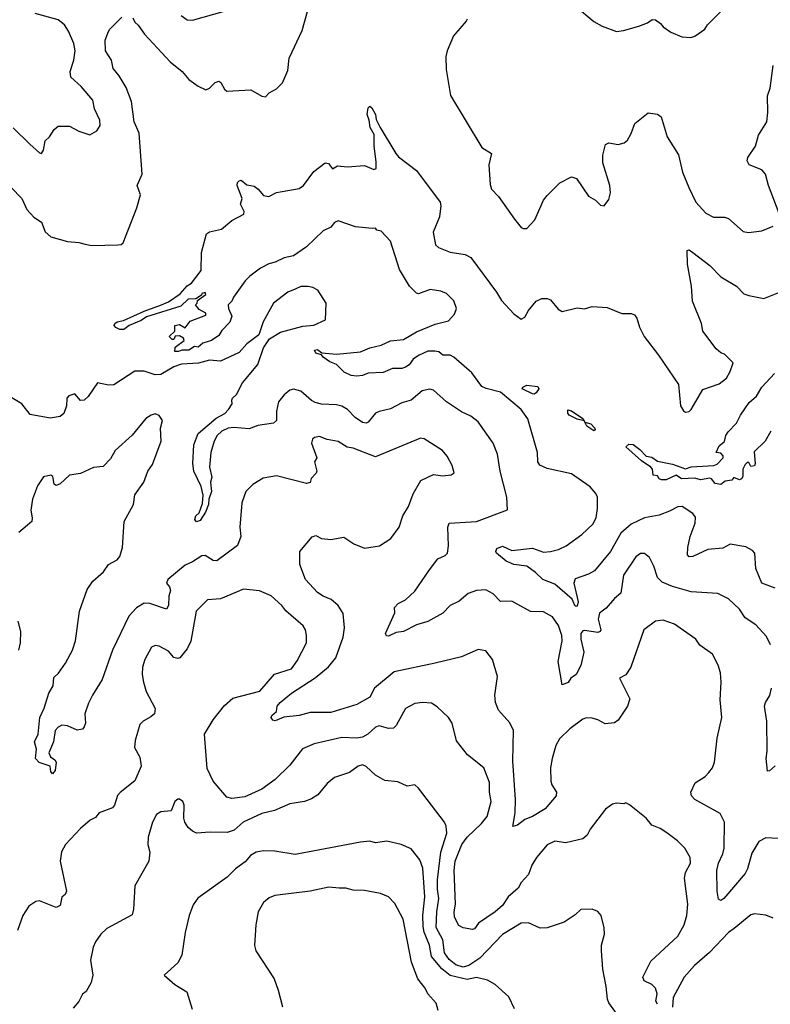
# Model space of a CAD drawing. Extents: x 1493970 to 1595317, y 729910 to 844791.
# Tile 176 of 256: x 1530969 to 1534990, y 805809 to 811082. Entities that reach past the tile are written whole.
import ezdxf

# ---------------------------------------------------------------- set-up
doc = ezdxf.new("R2010")
doc.units = 0

msp = doc.modelspace()

# ---------------------------------------------------------------- linework, layer by layer
at = {"layer": '0CON10XD'}
for points in [[(1531575, 811092.5), (1531585, 811070), (1531603.9, 811053.9), (1531637.5, 811005), (1531730.6, 810905), (1531775, 810856.7), (1531838.6, 810805), (1531875, 810762.5), (1531925, 810726), (1531965, 810706.7), (1531985, 810716.2), (1532015, 810745.6), (1532035, 810752.5), (1532046.5, 810746.5), (1532065, 810710), (1532078.8, 810698.8), (1532206.1, 810706.1), (1532265, 810672.5), (1532285, 810670), (1532305, 810690), (1532345, 810712.5), (1532376.7, 810745), (1532405, 810810), (1532412.7, 810877.3), (1532482, 811025), (1532525.9, 811184.1)], [(1533946.7, 811155), (1534045, 811073.3), (1534088.3, 811048.3), (1534165, 811020), (1534203.9, 811023.9), (1534285, 811047.1), (1534332.5, 811065), (1534357, 811083), (1534375, 811082.5), (1534401.7, 811061.7), (1534415, 811043.8), (1534456.7, 811015), (1534515, 810990), (1534563.6, 810986.4)], [(1534563.6, 810986.4), (1534585, 810993.8), (1534638.3, 811031.7), (1534652.5, 811055), (1534755, 811156.7)], [(1530923.1, 810183.1), (1530979.4, 810125), (1531006.7, 810066.7), (1531044.6, 810024.6), (1531085, 809997.5), (1531105.6, 809945.6), (1531135, 809920), (1531224.5, 809894.5), (1531285, 809890), (1531319.8, 809879.8), (1531355, 809872.5), (1531493.6, 809876.4), (1531511.7, 809878.3), (1531523, 809887), (1531596.2, 810075), (1531616.2, 810145), (1531598.8, 810195), (1531625.7, 810255), (1531608.9, 810475), (1531581.5, 810535), (1531567.7, 810645), (1531538.6, 810718.6), (1531501.7, 810781.7), (1531470.3, 810820.3), (1531460.8, 810865), (1531428.8, 810915), (1531427, 810973), (1531440.5, 811009.5), (1531450.7, 811029.3), (1531515, 811096.7)], [(1530933, 810503), (1531022.2, 810415), (1531075, 810368.8), (1531085, 810366.7), (1531095.7, 810384.3), (1531105, 810433.3), (1531128.8, 810455), (1531153.3, 810495), (1531175, 810512), (1531235, 810511.9), (1531285, 810486), (1531345, 810466.2), (1531382.7, 810487.3), (1531400, 810515), (1531397.5, 810545), (1531368.9, 810605), (1531361.1, 810651.1), (1531298.1, 810725), (1531243.1, 810775), (1531239.6, 810805), (1531259.5, 810865), (1531266.2, 810915), (1531259.6, 810955), (1531230.3, 811020.3), (1531208.9, 811055), (1531175, 811080.9), (1531052, 811115)], [(1531833.3, 811105), (1531865, 811082), (1531895, 811080), (1532065, 811128)], [(1533366.7, 811085), (1533361.2, 811075), (1533293.4, 810996.6), (1533258, 810915), (1533252, 810885), (1533253.8, 810815), (1533276.7, 810676.7), (1533445, 810397.5), (1533496.7, 810365), (1533482, 810305), (1533489.3, 810199.3), (1533496.7, 810175), (1533533.3, 810135), (1533618.8, 810015), (1533655, 809970), (1533665, 809963.3), (1533685, 809963.3), (1533728.7, 810011.3), (1533774.4, 810115), (1533795, 810140.8), (1533861.7, 810208.3), (1533925, 810240), (1533951.2, 810231.2), (1534015, 810136.7), (1534052.5, 810115), (1534079.3, 810089.3), (1534100, 810085), (1534125, 810120), (1534133.3, 810155), (1534130, 810195), (1534092, 810315), (1534092.3, 810357.7), (1534106.4, 810413.6), (1534125, 810423.3), (1534175, 810413.8), (1534207.3, 810422.7), (1534225, 810437.5), (1534245, 810472.5), (1534263.9, 810526.1), (1534335, 810583.8), (1534385.8, 810575.8), (1534405, 810562.5), (1534437.1, 810455), (1534497.8, 810357.8), (1534518.5, 810265), (1534553.3, 810183.3), (1534591.2, 810105), (1534645, 810045.5), (1534685, 810024.6), (1534745, 810024.4), (1534765, 810018.1), (1534845, 809947.5), (1534872.7, 809942.7), (1534945, 809951.4), (1535005, 809975.8)], [(1535037.7, 810045), (1534979.5, 810195), (1534963.2, 810255), (1534945, 810277.5), (1534876.2, 810305), (1534865.9, 810325.9), (1534870, 810345), (1534910.5, 810405), (1534926.6, 810463.4), (1534970.8, 810535), (1534976.8, 810585), (1534974.5, 810675), (1534988.1, 810715), (1535005, 810837.5)], [(1535015, 808036.9), (1534944.2, 808065), (1534912.7, 808142.7), (1534907.5, 808225), (1534895, 808238.9), (1534859.1, 808259.1), (1534775, 808272.9), (1534735, 808252.2), (1534655, 808244.6), (1534575, 808207.3), (1534555, 808205.8), (1534546.6, 808216.6), (1534547.5, 808255), (1534561.2, 808315), (1534586.4, 808385), (1534588.6, 808418.6), (1534575, 808437.1), (1534517.5, 808475), (1534495, 808473.1), (1534450.2, 808449.8), (1534395, 808429.1), (1534315, 808414.6), (1534245, 808380), (1534188.2, 808331.8), (1534133.3, 808235), (1534048.6, 808131.4), (1534015, 808112.1), (1533945, 808087.5), (1533937.1, 808065), (1533961, 807965), (1533955, 807941.1), (1533945, 807941.4), (1533929.1, 807979.1), (1533835, 808058.9), (1533770.6, 808085), (1533732.5, 808122.5), (1533684.7, 808154.7), (1533615, 808164.2), (1533575, 808181.5), (1533523.8, 808225), (1533519.5, 808235), (1533525, 808250.8), (1533555, 808262.2), (1533605, 808238.8), (1533715, 808252.4), (1533775, 808230.3), (1533812, 808235), (1533854.3, 808245.7), (1533895.6, 808265), (1533980.5, 808325), (1534039.8, 808380.2), (1534056.2, 808415), (1534064.5, 808465), (1534064.6, 808524.6), (1534055.6, 808545), (1534025, 808580), (1533925, 808650.8), (1533795, 808679.4), (1533755, 808697.1), (1533744.5, 808715), (1533742.9, 808765), (1533691.1, 808945), (1533655.5, 808995), (1533545, 809087.5), (1533467, 809107), (1533445, 809118), (1533390.5, 809190.5), (1533295, 809275.4), (1533275, 809286.1), (1533235, 809286.1), (1533213.4, 809303.4), (1533193.1, 809306.9), (1533155, 809307.1), (1533105, 809284.2), (1533076.7, 809265), (1533055, 809234.5), (1533035, 809220.8), (1533015, 809214.5), (1532966.2, 809213.8), (1532915, 809192.2), (1532835, 809190), (1532805, 809177.5), (1532775, 809174), (1532743.6, 809176.4), (1532706.7, 809195), (1532665, 809236), (1532630.4, 809250.4), (1532594.4, 809274.4), (1532585, 809287.5), (1532555, 809296), (1532548.3, 809311.7), (1532564.1, 809315.9), (1532588, 809298), (1532665, 809291.6), (1532795, 809304.3), (1532845, 809324.5), (1532905, 809339.1), (1532955, 809362.2), (1533025, 809369.1), (1533095, 809410.3), (1533195, 809452.5), (1533265, 809469.7), (1533297.1, 809505), (1533308.5, 809535), (1533295, 809577.5), (1533255, 809615.5), (1533225, 809628.8), (1533167.3, 809637.3), (1533105, 809614.5), (1533095, 809616.9), (1533056.8, 809655), (1533004.1, 809745), (1532955.6, 809895.6), (1532905, 809950), (1532882.5, 809955), (1532875, 809966.7), (1532856.4, 809963.6), (1532767, 809973), (1532675, 810004.5), (1532655, 809996.7), (1532635, 809971.1), (1532595, 809952.5), (1532505, 809865.6), (1532435, 809818.1), (1532385, 809807.5), (1532336.6, 809783.4), (1532303.3, 809775), (1532258.3, 809751.7), (1532201.2, 809708.8), (1532176.4, 809683.6), (1532114.2, 809595.8), (1532106, 809575), (1532086, 809555), (1532087.1, 809535), (1532104.3, 809495), (1532095, 809462.5), (1532051.4, 809418.6), (1532035, 809391.4), (1531996, 809365), (1531949.3, 809350.7), (1531925, 809328.8), (1531905, 809332.5), (1531875, 809312), (1531837, 809313), (1531820, 809305), (1531800, 809305), (1531801.7, 809328.3), (1531850, 809365), (1531846.4, 809376.4), (1531825, 809390), (1531801.7, 809388.3), (1531795, 809370), (1531785, 809370), (1531770, 809385), (1531800, 809415), (1531800, 809445), (1531825, 809450), (1531855, 809432.5), (1531881.7, 809468.3), (1531965, 809500), (1531965, 809510), (1531930.7, 809530.7), (1531910, 809555), (1531920, 809565), (1531921.7, 809578.3), (1531965, 809610), (1531961.7, 809621.7), (1531945, 809616), (1531942.5, 809607.5), (1531912.5, 809587.5), (1531872, 809585), (1531832.5, 809547.5), (1531648.8, 809491.2), (1531618.8, 809471.2), (1531554.7, 809445.3), (1531526.8, 809423.2), (1531505, 809423.8), (1531483, 809433), (1531475, 809443.8), (1531477.7, 809455), (1531490.8, 809465), (1531525, 809471.5), (1531635, 809521.5), (1531727.5, 809555), (1531765, 809571.1), (1531829.2, 809615), (1531865, 809656.7), (1531889.3, 809670.7), (1531941.2, 809738.8), (1531943.1, 809835), (1531969.2, 809935), (1531985, 809945.4), (1532049.3, 809960.7), (1532105, 810007.1), (1532168.8, 810041.2), (1532171.2, 810055), (1532152, 810095), (1532160, 810125), (1532133.3, 810195), (1532135, 810210), (1532145, 810220), (1532155, 810222.5), (1532185, 810198.8), (1532225, 810190), (1532245.5, 810175.5), (1532275, 810140), (1532303.6, 810136.4), (1532345, 810156.7), (1532465, 810178), (1532489.2, 810195), (1532545, 810269.2), (1532605, 810316.7), (1532623, 810313), (1532645, 810283.8), (1532670.5, 810299.5), (1532725, 810294.3), (1532815, 810301.4), (1532865, 810280.8), (1532877.5, 810285), (1532879.1, 810320.9), (1532868.2, 810405), (1532868, 810468), (1532845.5, 810505), (1532841.5, 810545), (1532830.9, 810575), (1532835, 810610), (1532845, 810618.8), (1532855, 810610), (1532874.4, 810575), (1532877.7, 810547.7), (1532899.2, 810505), (1532983.1, 810365), (1532997.6, 810347.6), (1533094.7, 810274.7), (1533220.8, 810105), (1533225.3, 810085), (1533217.1, 810027.1), (1533183.2, 809945), (1533196.8, 809876.8), (1533212.8, 809862.8), (1533275, 809837.5), (1533355, 809824.8), (1533385, 809808.7), (1533523.5, 809623.5), (1533549, 809579), (1533615, 809507.1), (1533655, 809478.8), (1533675, 809490), (1533694.6, 809525.4), (1533735.8, 809575), (1533765, 809588.9), (1533795, 809590), (1533811.9, 809581.9), (1533852.8, 809532.8), (1533875, 809520), (1533955, 809538.6), (1533995, 809534.3), (1534035, 809545.7), (1534115, 809540.4), (1534195, 809509.2), (1534245, 809508.1), (1534261.9, 809501.9), (1534274.5, 809484.5), (1534288.6, 809435), (1534314.3, 809385), (1534390.8, 809285), (1534497.9, 809127.9), (1534509.2, 809015), (1534525, 808986.7), (1534535, 808981.2), (1534555, 808984), (1534566, 808995), (1534628.3, 809101.7), (1534715, 809132.5), (1534755, 809163.3), (1534775, 809197.5), (1534791.2, 809245), (1534745, 809291.2), (1534725, 809298.6), (1534699.5, 809319.5), (1534628.5, 809415), (1534621.1, 809455), (1534572.2, 809575), (1534567.5, 809655), (1534546.1, 809773.9), (1534544.1, 809845.9), (1534555, 809850), (1534575, 809836.2), (1534665, 809766.2), (1534725, 809705.8), (1534808.8, 809655), (1534848.8, 809615), (1534874.5, 809604.5), (1534955, 809590), (1535044.1, 809624.1)], [(1534991.1, 807735), (1534969.5, 807779.5), (1534912, 807842), (1534855, 807879.4), (1534824.4, 807925), (1534765, 807980.8), (1534709.3, 808009.3), (1534565, 808017.3), (1534465, 808046.2), (1534410.2, 808070.2), (1534384.7, 808094.7), (1534365, 808156.2), (1534342.6, 808202.6), (1534315, 808224.2), (1534295, 808224.3), (1534268.6, 808205), (1534202.6, 808107.4), (1534188.7, 808011.3), (1534155, 807982.5), (1534109.7, 807930.3), (1534075, 807903.3), (1534068.1, 807871.9), (1534081.4, 807815), (1534078, 807805), (1534065, 807800.6), (1533995, 807811.2), (1533985, 807808.5), (1533975.4, 807795), (1533974, 807765), (1533991.5, 807695), (1533975, 807623.3), (1533949.2, 807575), (1533922, 807555), (1533906.7, 807533.3), (1533875, 807520), (1533853.5, 807645), (1533873.9, 807755), (1533873.4, 807785), (1533855, 807838.6), (1533822.5, 807885), (1533775, 807910.6), (1533705, 807913.5), (1533605, 807968.6), (1533545, 807966.7), (1533505, 808006.9), (1533465, 808029.4), (1533415, 808025.4), (1533371.5, 808008.5), (1533322.2, 807967.8), (1533275, 807944.5), (1533235.3, 807904.7), (1533155, 807858.6), (1533095, 807841.4), (1533025, 807805.8), (1532985, 807800), (1532945, 807780), (1532932.9, 807782.9), (1532928, 807795), (1532977.5, 807905), (1532976.7, 807935), (1532996.7, 807955), (1533036, 807975), (1533085, 808020.8), (1533164.4, 808135.6), (1533208.8, 808195), (1533247.6, 808212.4), (1533260, 808225), (1533265.7, 808264.3), (1533261.5, 808365), (1533270, 808385), (1533415, 808395.6), (1533582.5, 808457.5), (1533579.2, 808525), (1533541.8, 808665), (1533529.1, 808755), (1533505.6, 808815), (1533425, 808928.6), (1533385, 808958.6), (1533335, 808982.5), (1533255, 809035.8), (1533185, 809098.9), (1533165, 809103.1), (1533125, 809094.6), (1533065, 809044.4), (1533015, 809031.2), (1532955, 808997.9), (1532895, 808984.4), (1532875, 808974.3), (1532835, 808927.1), (1532825, 808922.2), (1532805, 808924.4), (1532765, 808952.1), (1532725, 808994.6), (1532695, 809011.8), (1532665, 809020.3), (1532585, 809023.9), (1532552.3, 809032.3), (1532532.4, 809042.4), (1532475, 809092.9), (1532435, 809103.1), (1532415, 809098), (1532385, 809074), (1532355, 809036.2), (1532344.5, 808985), (1532344.2, 808935.8), (1532328.3, 808921.7), (1532245, 808909.6), (1532198.2, 808891.8), (1532115, 808897.7), (1532085.6, 808894.4), (1532051.4, 808878.6), (1532026.8, 808855), (1532010.8, 808825), (1531991.8, 808765), (1531986.2, 808685), (1531997.5, 808632.5), (1531990, 808605), (1531995.5, 808555.5), (1531981.5, 808515), (1531980, 808485), (1531963.5, 808445), (1531935, 808400), (1531915, 808393.8), (1531906.9, 808405), (1531912.5, 808425), (1531929.4, 808440.6), (1531948.2, 808491.8), (1531951.4, 808535), (1531941.5, 808581.5), (1531901.4, 808665), (1531895.8, 808705), (1531901, 808805), (1531924.2, 808865.8), (1532022.1, 808947.9), (1532067.2, 808972.8), (1532088.1, 808995), (1532107.5, 809025), (1532104.3, 809045), (1532109.2, 809055), (1532130, 809075), (1532161.7, 809138.3), (1532244.5, 809235), (1532275.6, 809325), (1532307.1, 809372.9), (1532365, 809408.5), (1532485, 809440.4), (1532544.5, 809445.5), (1532606.7, 809475), (1532611.2, 809565), (1532565, 809633.3), (1532538.8, 809648.8), (1532514.1, 809654.1), (1532475, 809652.9), (1532445, 809639.4), (1532405, 809622.5), (1532328.1, 809565), (1532273.3, 809465), (1532250, 809395), (1532185, 809346.9), (1532145, 809299.2), (1532045, 809253.3), (1531985, 809259.2), (1531926.5, 809243.5), (1531835, 809238.3), (1531795, 809223.8), (1531725, 809182.6), (1531695, 809181.2), (1531635, 809200), (1531585, 809200.5), (1531473.2, 809126.8), (1531444.2, 809124.2), (1531385, 809137.5), (1531336, 809064), (1531315, 809044.2), (1531295, 809043.3), (1531265, 809078), (1531232.1, 809067.9), (1531221.2, 809055), (1531219.2, 809015), (1531205, 808973.3), (1531185, 808958), (1531132.5, 808947.5), (1531025, 808968.1), (1530980.8, 809025), (1530885, 809081.4)], [(1534991.7, 808878.3), (1534962.5, 808825), (1534902.5, 808767.5), (1534908.8, 808705), (1534905, 808692.5), (1534885, 808690), (1534875, 808710), (1534865, 808710), (1534855, 808700), (1534842.5, 808675), (1534842.5, 808635), (1534835, 808622.5), (1534825, 808617.5), (1534795, 808630), (1534783.6, 808616.4), (1534748.3, 808611.7), (1534725, 808593.3), (1534695, 808597.5), (1534675, 808622.5), (1534665, 808626.2), (1534615, 808618), (1534585, 808627.5), (1534513.8, 808623.8), (1534485, 808643.3), (1534431.3, 808618.7), (1534407.3, 808617.3), (1534395, 808622.5), (1534385, 808638.8), (1534363.1, 808643.1), (1534358, 808675), (1534349.2, 808685), (1534299.4, 808719.4), (1534216, 808795), (1534231.8, 808808.2), (1534255, 808807.1), (1534290.8, 808780.8), (1534325, 808744.4), (1534355, 808740), (1534385, 808717.1), (1534465, 808702.2), (1534535, 808676.9), (1534565, 808688.2), (1534687.5, 808695), (1534705, 808702.5), (1534736.4, 808736.4), (1534737, 808747), (1534725, 808760), (1534700, 808765), (1534715, 808800), (1534745, 808822.5), (1534752, 808855), (1534764.3, 808875), (1534808.5, 808921.5), (1534829.4, 808965), (1534877.1, 809032.9), (1534915, 809066), (1534944.5, 809115), (1535012.9, 809187.1)], [(1533725, 809076.9), (1533715, 809078.2), (1533660, 809105), (1533663.8, 809115), (1533685, 809124.2), (1533745, 809117.3), (1533750, 809105), (1533735, 809084), (1533725, 809076.9)], [(1535064.6, 806694.6), (1534965, 806700.9), (1534928.4, 806681.6), (1534890.7, 806619.3), (1534867.7, 806535), (1534855, 806510), (1534740.8, 806375), (1534725, 806364.4), (1534711.4, 806371.4), (1534704.4, 806415), (1534703.1, 806525), (1534712.2, 806565), (1534735.9, 806615), (1534743.2, 806645), (1534744.6, 806785), (1534720.7, 806830.7), (1534585.4, 806905.4), (1534567.5, 806925), (1534564, 806945), (1534588, 806995), (1534640.3, 807029.7), (1534660, 807050), (1534679.2, 807075), (1534690, 807105), (1534705.7, 807235), (1534730, 807345), (1534720.9, 807439.1), (1534727.1, 807535), (1534722.5, 807585), (1534711.2, 807625), (1534680, 807685), (1534613, 807733), (1534591.2, 807765), (1534476.2, 807845), (1534415, 807865.6), (1534375, 807861.1), (1534311.8, 807815), (1534241.9, 807615), (1534215, 807573.8), (1534182.5, 807555), (1534237.5, 807445), (1534224.6, 807405.4), (1534175, 807331.2), (1534155, 807316), (1534105, 807311.9), (1534065, 807333.1), (1534035, 807340.6), (1534005, 807343.3), (1533985, 807335.6), (1533916.5, 807285), (1533859.9, 807230.1), (1533840.9, 807195), (1533820.3, 807125), (1533811.8, 807075), (1533814.7, 807004.7), (1533819.1, 806985), (1533844.2, 806945), (1533842, 806925), (1533783.3, 806855), (1533716.2, 806815), (1533675, 806799.2), (1533635, 806768.1), (1533611.2, 806761.2), (1533623.5, 806835), (1533625.5, 806905), (1533611.2, 807111.2), (1533614.6, 807274.6), (1533595, 807316), (1533534.5, 807384.5), (1533517.1, 807425), (1533514.2, 807465), (1533528, 807565), (1533501.2, 807655), (1533465, 807702), (1533425, 807708.9), (1533335, 807670.8), (1533193.8, 807636.2), (1532975, 807589.7), (1532868.7, 807501.3), (1532845, 807453.3), (1532775, 807414.5), (1532635, 807372.5), (1532525, 807371.5), (1532465.7, 807355.7), (1532383.9, 807346.1), (1532337, 807327), (1532325, 807331.2), (1532316.7, 807345), (1532320, 807355), (1532343.6, 807376.4), (1532347.8, 807405), (1532363.5, 807425), (1532425, 807475.4), (1532552, 807558), (1532623.1, 807616.9), (1532662.5, 807665), (1532702.1, 807775), (1532709.2, 807825), (1532702.4, 807902.4), (1532675.6, 807945), (1532637.3, 807977.3), (1532594, 807995), (1532564.3, 808015), (1532499.2, 808085), (1532468.6, 808165), (1532469.2, 808235), (1532535, 808312), (1532555, 808319.2), (1532585, 808304.2), (1532635, 808298.5), (1532705, 808311.1), (1532758.8, 808275), (1532815, 808251.4), (1532896.4, 808263.6), (1532956.3, 808303.7), (1533001.9, 808365), (1533020.8, 808425), (1533051.1, 808475), (1533077, 808543), (1533118, 808615), (1533185, 808645.8), (1533235, 808638.8), (1533280, 808645), (1533296.7, 808655), (1533286.2, 808695), (1533258.8, 808745), (1533234.2, 808775), (1533135, 808837.1), (1533115, 808840.8), (1532875, 808741.1), (1532755, 808787.7), (1532722.9, 808792.9), (1532675, 808822.5), (1532615, 808834.4), (1532575, 808849.4), (1532548.8, 808845), (1532537.5, 808835), (1532531.1, 808815), (1532560.8, 808735), (1532548, 808715), (1532560, 808665), (1532556.6, 808653.4), (1532530, 808625), (1532525, 808603.3), (1532505, 808598.8), (1532345, 808639.4), (1532272.4, 808627.6), (1532217, 808593), (1532180, 808555), (1532158.6, 808495), (1532147.5, 808365), (1532153.1, 808315), (1532135, 808266), (1532025, 808183.8), (1532005, 808185.5), (1531962.1, 808212.1), (1531945, 808210.9), (1531895, 808178.5), (1531855, 808161.1), (1531761.9, 808085), (1531755.7, 808065), (1531771.8, 808045), (1531776.2, 808025), (1531767.5, 807995), (1531765.4, 807944.6), (1531755.6, 807924.4), (1531665, 807955.4), (1531635, 807957.3), (1531595, 807931.9), (1531553.1, 807886.9), (1531466.1, 807705), (1531411.1, 807548.9), (1531358.2, 807465), (1531338.1, 807421.9), (1531318.5, 807365), (1531321.2, 807315), (1531315, 807294.4), (1531305, 807283.3), (1531277.1, 807277.1), (1531225, 807300.8), (1531195, 807304), (1531175, 807294), (1531159.2, 807275), (1531149.4, 807215), (1531125.7, 807155), (1531132.9, 807135), (1531157.5, 807117.5), (1531164.4, 807105), (1531158.5, 807061.5), (1531145, 807043.3), (1531136.1, 807056.1), (1531132, 807085), (1531073.3, 807103.3), (1531052.9, 807125), (1531058.8, 807175), (1531047.3, 807215), (1531067.3, 807255), (1531076.2, 807345), (1531099.5, 807395), (1531125.5, 807475), (1531147.5, 807515), (1531151.2, 807558.8), (1531176.7, 807583.3), (1531215, 807635.7), (1531252.5, 807705), (1531267.3, 807755), (1531290, 807915), (1531329.7, 808030.3), (1531360, 808075), (1531417.5, 808125), (1531444, 808165), (1531490.5, 808189.5), (1531505, 808207.5), (1531518.6, 808255), (1531528, 808395), (1531578.8, 808485), (1531585, 808537.5), (1531634, 808605), (1531655.8, 808664.2), (1531680.7, 808699.3), (1531726.2, 808825), (1531722.5, 808895), (1531733.8, 808935), (1531715, 808963.3), (1531695, 808971.2), (1531672.5, 808965), (1531645, 808946.2), (1531572.1, 808857.9), (1531480, 808775), (1531455, 808730), (1531415, 808688.8), (1531363.9, 808683.9), (1531295, 808652), (1531235, 808643.1), (1531185, 808597.1), (1531165, 808588), (1531152.9, 808595), (1531145.6, 808635), (1531135, 808643.8), (1531096.2, 808633.8), (1531064, 808585), (1531036.9, 808515), (1531028.1, 808455), (1531035.6, 808415), (1531032.9, 808395), (1530965, 808335.8)], [(1534045, 808881.1), (1534007.5, 808905), (1533996.2, 808926.4), (1533992.7, 808933.1), (1533955, 808942.5), (1533913.1, 808965), (1533904.3, 808975.7), (1533905, 808993.3), (1533925, 808987.1), (1533985, 808945.6), (1533992.7, 808933.1), (1533996.2, 808926.4), (1534028.3, 808918.2), (1534050, 808895), (1534052, 808885), (1534045, 808881.1)], [(1534385, 805808.8), (1534375.8, 805825), (1534382.9, 805865), (1534374.2, 805895), (1534355.5, 805915.5), (1534314.3, 805934.3), (1534306, 805955), (1534350.6, 806039.4), (1534495, 806173.1), (1534529.1, 806235), (1534542.8, 806285), (1534547.3, 806345), (1534530, 806485), (1534535.8, 806515), (1534562.5, 806565), (1534560, 806595), (1534531.2, 806645), (1534493.3, 806685), (1534435, 806727.5), (1534399.8, 806749.8), (1534355, 806767.5), (1534324, 806805), (1534235, 806877.5), (1534215, 806887.5), (1534205, 806882.5), (1534165, 806886.2), (1534145, 806880), (1534106.1, 806853.9), (1534025, 806746.2), (1534009.4, 806715), (1533985, 806695.5), (1533895, 806672.9), (1533835, 806681.8), (1533795, 806662.5), (1533736.5, 806595), (1533712.5, 806555), (1533695, 806503.3), (1533655, 806461.2), (1533638.8, 806431.2), (1533586.2, 806385), (1533555, 806338.8), (1533515, 806303.6), (1533426.5, 806243.5), (1533405, 806213.8), (1533395, 806208.8), (1533345, 806218), (1533321.2, 806231.2), (1533298.5, 806275), (1533295.5, 806305), (1533303.3, 806345), (1533296.2, 806525), (1533301.3, 806575), (1533338, 806665), (1533366.2, 806705), (1533442.3, 806777.7), (1533472.7, 806815), (1533494.4, 806895), (1533484.6, 806944.6), (1533485, 806997.5), (1533455.8, 807075), (1533368, 807145), (1533309.3, 807219.3), (1533285.8, 807315), (1533266.2, 807345), (1533205, 807402), (1533175, 807421.4), (1533125.7, 807425.7), (1533085, 807420.8), (1533035, 807393.8), (1532985, 807302), (1532971.7, 807288.3), (1532945, 807285.5), (1532895, 807300.8), (1532875, 807292.9), (1532833.6, 807255), (1532805, 807239.4), (1532775, 807234.8), (1532695, 807238.6), (1532609.1, 807219.1), (1532545.4, 807204.6), (1532483.1, 807176.9), (1532415, 807088.9), (1532336.8, 807013.2), (1532265, 806960.8), (1532175, 806920.5), (1532105, 806911.1), (1532078.3, 806918.3), (1532004.6, 807004.6), (1531972.6, 807072.6), (1531958.6, 807255), (1532005, 807332), (1532065, 807410), (1532110.9, 807449.1), (1532255, 807485.5), (1532332.9, 807577.1), (1532424.4, 807605), (1532455, 807648.8), (1532504.3, 807745), (1532505.9, 807784.1), (1532499.2, 807815), (1532486.6, 807836.6), (1532395, 807915.7), (1532372.9, 807945), (1532315, 807997.1), (1532254.2, 808024.2), (1532167, 808033), (1532045, 807980.6), (1531975, 807975.6), (1531913.3, 807915), (1531885.3, 807754.7), (1531866.7, 807713.3), (1531825.8, 807665), (1531815, 807661.4), (1531795, 807667.1), (1531765, 807700.8), (1531715, 807727.5), (1531695, 807731.4), (1531675, 807721.2), (1531639.2, 807655), (1531625.8, 807615), (1531624.2, 807575), (1531632, 807535), (1531646.2, 807485), (1531693.6, 807393.6), (1531690, 807365), (1531672, 807348), (1531630, 807325), (1531612.7, 807307.3), (1531587.7, 807222.3), (1531583.8, 807185), (1531611.7, 807131.7), (1531619.4, 807085), (1531586, 807005), (1531506.1, 806943.9), (1531492.9, 806927.1), (1531475.8, 806875), (1531465, 806862), (1531395, 806834), (1531375, 806809.2), (1531345.6, 806794.4), (1531295, 806751.4), (1531214.2, 806665), (1531192.9, 806625), (1531185.8, 806575.8), (1531220, 806415), (1531212.5, 806397.5), (1531195, 806382.5), (1531185, 806337.5), (1531165, 806328), (1531075, 806363.1), (1531055, 806360), (1531018, 806335), (1530985.6, 806285), (1530956.9, 806205)], [(1530964, 807705), (1530972.5, 807745), (1530974, 807805), (1530960.7, 807860.7)], [(1535015, 807086.2), (1534985, 807058.8), (1534975, 807057.5), (1534968, 807125), (1534972.9, 807165), (1534971.5, 807325), (1534959.4, 807405), (1534964.4, 807425), (1534987.6, 807462.4), (1534997, 807503)], [(1534197.3, 805715), (1534125, 805816.2), (1534117.3, 805837.3), (1534109.6, 805905), (1534093.4, 805996.6), (1534086.1, 806096.1), (1534086.2, 806125), (1534101.2, 806185), (1534099.3, 806219.3), (1534083.8, 806285), (1534065.8, 806305.8), (1534035, 806318.8), (1533975, 806316.7), (1533945, 806288.8), (1533885, 806248.6), (1533795, 806218.1), (1533756.7, 806216.7), (1533694.1, 806245.9), (1533655, 806244.2), (1533555, 806183.1), (1533434.5, 806055.5), (1533375, 806016.1), (1533345, 806008.7), (1533305, 806019.8), (1533268.6, 806048.6), (1533244.8, 806085), (1533235.2, 806155), (1533199.7, 806219.7), (1533203.2, 806305), (1533214.8, 806375), (1533206.1, 806426.1), (1533206.8, 806475), (1533225.5, 806624.5), (1533256.6, 806725), (1533253.8, 806763.8), (1533243.9, 806783.9), (1533105, 806966.7), (1533085, 806983.8), (1533045, 806978), (1532995, 807001.2), (1532925, 807008), (1532875, 807036.7), (1532825, 807083.3), (1532805, 807091.2), (1532782.5, 807085), (1532735, 807050), (1532655, 807024.2), (1532615, 806992), (1532565, 806931.2), (1532531.2, 806908.8), (1532495, 806895.8), (1532415, 806882.9), (1532333.4, 806846.6), (1532265, 806831.1), (1532166.2, 806783.8), (1532118, 806742), (1532079.8, 806729.8), (1531988.3, 806731.7), (1531915.7, 806725.7), (1531895, 806735.8), (1531872, 806755), (1531852.5, 806785), (1531847.5, 806805), (1531850, 806875), (1531842.2, 806895), (1531825, 806908.5), (1531815, 806908.5), (1531800, 806895), (1531780, 806845), (1531725, 806840), (1531701.2, 806825), (1531680.8, 806785), (1531656.2, 806705), (1531655.5, 806665.5), (1531665.7, 806624.3), (1531660.8, 806575), (1531585.8, 806444.2), (1531578.3, 806318.3), (1531571.2, 806288.8), (1531435, 806215.6), (1531402.9, 806185), (1531375, 806144), (1531362.5, 806115), (1531348.1, 806045), (1531361.2, 805965), (1531352, 805925), (1531325, 805877.5), (1531305, 805862.5), (1531285.7, 805824.3), (1531255, 805788.6)], [(1533619.4, 805785), (1533589.1, 805849.1), (1533515, 805915.8), (1533475, 805937.8), (1533415, 805952.3), (1533365, 805942.4), (1533275, 805963.9), (1533229.3, 805999.3), (1533175.5, 806065.5), (1533163.6, 806125), (1533135.9, 806195), (1533130.2, 806225), (1533129.2, 806285), (1533139.4, 806385), (1533128.1, 806538.1), (1533112.6, 806582.6), (1533065, 806642.5), (1533012.5, 806665), (1532935, 806681.9), (1532875, 806674.3), (1532845, 806682.9), (1532795, 806678.1), (1532445, 806611.5), (1532335, 806628.5), (1532275, 806630.5), (1532235, 806624.4), (1532205, 806605.8), (1532177.2, 806572.8), (1532125, 806533.8), (1532080.3, 806489.7), (1531922.3, 806377.7), (1531898, 806342), (1531876, 806285), (1531855.7, 806194.3), (1531837.9, 806072.1), (1531815, 806031.2), (1531743.3, 805965), (1531800, 805915), (1531863.3, 805875), (1531892.1, 805782.1)], [(1533210, 805775), (1533200, 805815), (1533154.4, 805864.4), (1533140.8, 805895), (1533101.9, 805945), (1533068.2, 806035), (1533022.9, 806265), (1532978.3, 806348.3), (1532945, 806384), (1532902.4, 806402.4), (1532815, 806418.1), (1532755, 806420.8), (1532715, 806431.4), (1532679.3, 806430.7), (1532625, 806435.7), (1532525, 806414.4), (1532335, 806391.4), (1532305, 806380), (1532275, 806353.8), (1532247.1, 806305), (1532232.9, 806235), (1532226.1, 806123.9), (1532234.5, 806094.5), (1532332, 805945), (1532354, 805885), (1532376, 805795)], [(1535005, 806270.8), (1534965, 806286.7), (1534905, 806294), (1534885, 806288.6), (1534795.7, 806215), (1534765, 806192.9), (1534664.1, 806085.9), (1534583.1, 806016.9), (1534528.5, 805955), (1534469.5, 805845), (1534466.2, 805793.8)]]:
    msp.add_lwpolyline(points, dxfattribs=at)

doc.saveas('drawing.dxf')
